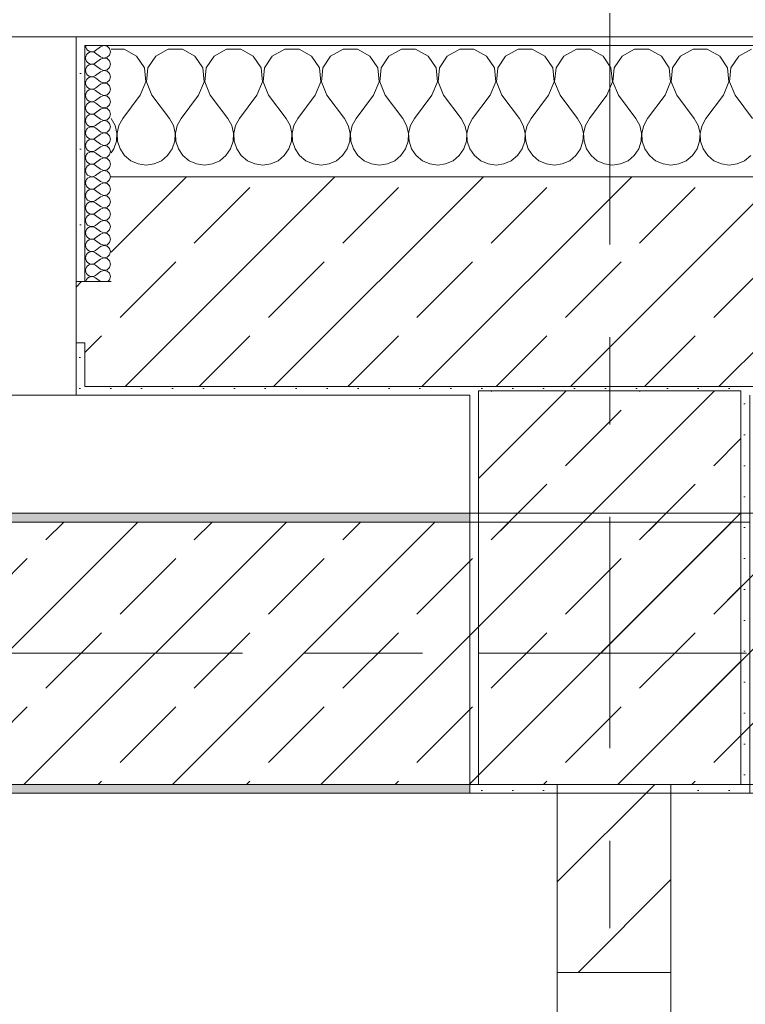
# Model space of a CAD drawing. Header units: metres. Extents: x -3.6 to 84.5, y -11 to 16.8.
# Tile 54 of 256: x 7.055 to 7.885, y 12.748 to 13.875. Entities that reach past the tile are written whole.
import ezdxf

# ---------------------------------------------------------------- set-up
doc = ezdxf.new("R2010")
doc.units = ezdxf.units.M
doc.header["$MEASUREMENT"] = 0
for name, pattern in [('Achse', [0.2, 0.1, -0.05, 0, -0.05]), ('Strichlinie doppelt', [0.546806, 0.264583, -0.105833, 0.070556, -0.105833]), ('Wipeout_Contour', [1, 0, -1])]:
    doc.linetypes.add(name, pattern=pattern)
for name, color, linetype in [('451 - Universal.Achsen Raster', 7, 'Continuous'), ('604 - Struktur.Wand Aussen', 7, 'Continuous'), ('605 - Struktur.Wand Innen', 7, 'Continuous'), ('607 - Struktur.Stütze', 7, 'Continuous'), ('608 - Struktur.Träger', 7, 'Continuous')]:
    doc.layers.add(name, color=color, linetype=linetype)
pattern_1 = [(45, (0, 0), (-0.0848528, 0.0848528), []), (45, (-0.04243, 0.04243), (-0.0848528, 0.0848528), [0.09, -0.03])]
pattern_2 = [(45, (0, 0), (-0.01767767, 0.01767767), [0, -0.025])]
pattern_3 = [(0, (0, 0), (0, 0.08660254), [0, -0.05]), (0, (0.025, 0.0433), (0, 0.08660254), [0, -0.05])]

# ---------------------------------------------------------------- blocks, each defined once
blk = doc.blocks.new('*X34')
at = {"layer": '604 - Struktur.Wand Aussen', "color": 7, "linetype": 'Continuous', "lineweight": 5}
for p, q in [((7.1748, 13.8407), (7.16, 13.8407)), ((7.1891, 13.833), (7.1748, 13.8407)), ((7.2252, 13.8407), (7.2109, 13.833)), ((7.2415, 13.8407), (7.2252, 13.8407)), ((7.2558, 13.833), (7.2415, 13.8407)), ((7.2919, 13.8407), (7.2776, 13.833)), ((7.3081, 13.8407), (7.2919, 13.8407)), ((7.3224, 13.833), (7.3081, 13.8407)), ((7.3585, 13.8407), (7.3442, 13.833)), ((7.3748, 13.8407), (7.3585, 13.8407)), ((7.3891, 13.833), (7.3748, 13.8407)), ((7.4252, 13.8407), (7.4109, 13.833)), ((7.4415, 13.8407), (7.4252, 13.8407)), ((7.4558, 13.833), (7.4415, 13.8407)), ((7.4919, 13.8407), (7.4776, 13.833)), ((7.5081, 13.8407), (7.4919, 13.8407)), ((7.5224, 13.833), (7.5081, 13.8407)), ((7.5585, 13.8407), (7.5442, 13.833)), ((7.5748, 13.8407), (7.5585, 13.8407)), ((7.5891, 13.833), (7.5748, 13.8407)), ((7.6252, 13.8407), (7.6109, 13.833)), ((7.6415, 13.8407), (7.6252, 13.8407)), ((7.6558, 13.833), (7.6415, 13.8407)), ((7.6919, 13.8407), (7.6776, 13.833)), ((7.7081, 13.8407), (7.6919, 13.8407)), ((7.7224, 13.833), (7.7081, 13.8407)), ((7.7585, 13.8407), (7.7442, 13.833)), ((7.7748, 13.8407), (7.7585, 13.8407)), ((7.7891, 13.833), (7.7748, 13.8407)), ((7.8252, 13.8407), (7.8109, 13.833)), ((7.8415, 13.8407), (7.8252, 13.8407)), ((7.8558, 13.833), (7.8415, 13.8407)), ((7.8919, 13.8407), (7.8776, 13.833)), ((7.1981, 13.8195), (7.1891, 13.833)), ((7.2109, 13.833), (7.2019, 13.8195)), ((7.2648, 13.8195), (7.2558, 13.833)), ((7.2776, 13.833), (7.2686, 13.8195)), ((7.3314, 13.8195), (7.3224, 13.833)), ((7.3442, 13.833), (7.3352, 13.8195)), ((7.3981, 13.8195), (7.3891, 13.833)), ((7.4109, 13.833), (7.4019, 13.8195)), ((7.4648, 13.8195), (7.4558, 13.833)), ((7.4776, 13.833), (7.4686, 13.8195)), ((7.5314, 13.8195), (7.5224, 13.833)), ((7.5442, 13.833), (7.5352, 13.8195)), ((7.5981, 13.8195), (7.5891, 13.833)), ((7.6109, 13.833), (7.6019, 13.8195)), ((7.6648, 13.8195), (7.6558, 13.833)), ((7.6776, 13.833), (7.6686, 13.8195)), ((7.7314, 13.8195), (7.7224, 13.833)), ((7.7442, 13.833), (7.7352, 13.8195)), ((7.7981, 13.8195), (7.7891, 13.833)), ((7.8109, 13.833), (7.8019, 13.8195)), ((7.8648, 13.8195), (7.8558, 13.833)), ((7.8776, 13.833), (7.8686, 13.8195)), ((7.1996, 13.8033), (7.1981, 13.8195)), ((7.2019, 13.8195), (7.2004, 13.8033)), ((7.2663, 13.8033), (7.2648, 13.8195)), ((7.2686, 13.8195), (7.267, 13.8033)), ((7.333, 13.8033), (7.3314, 13.8195)), ((7.3352, 13.8195), (7.3337, 13.8033)), ((7.3996, 13.8033), (7.3981, 13.8195)), ((7.4019, 13.8195), (7.4004, 13.8033)), ((7.4663, 13.8033), (7.4648, 13.8195)), ((7.4686, 13.8195), (7.467, 13.8033)), ((7.533, 13.8033), (7.5314, 13.8195)), ((7.5352, 13.8195), (7.5337, 13.8033)), ((7.5996, 13.8033), (7.5981, 13.8195)), ((7.6019, 13.8195), (7.6004, 13.8033)), ((7.6663, 13.8033), (7.6648, 13.8195)), ((7.6686, 13.8195), (7.667, 13.8033)), ((7.733, 13.8033), (7.7314, 13.8195)), ((7.7352, 13.8195), (7.7337, 13.8033)), ((7.7996, 13.8033), (7.7981, 13.8195)), ((7.8019, 13.8195), (7.8004, 13.8033)), ((7.8663, 13.8033), (7.8648, 13.8195)), ((7.8686, 13.8195), (7.867, 13.8033)), ((7.1933, 13.7883), (7.1996, 13.8033)), ((7.2004, 13.8033), (7.2067, 13.7883)), ((7.26, 13.7883), (7.2663, 13.8033)), ((7.267, 13.8033), (7.2733, 13.7883)), ((7.3267, 13.7883), (7.333, 13.8033)), ((7.3337, 13.8033), (7.34, 13.7883)), ((7.3933, 13.7883), (7.3996, 13.8033)), ((7.4004, 13.8033), (7.4067, 13.7883)), ((7.46, 13.7883), (7.4663, 13.8033)), ((7.467, 13.8033), (7.4733, 13.7883)), ((7.5267, 13.7883), (7.533, 13.8033)), ((7.5337, 13.8033), (7.54, 13.7883)), ((7.5933, 13.7883), (7.5996, 13.8033)), ((7.6004, 13.8033), (7.6067, 13.7883)), ((7.66, 13.7883), (7.6663, 13.8033)), ((7.667, 13.8033), (7.6733, 13.7883)), ((7.7267, 13.7883), (7.733, 13.8033)), ((7.7337, 13.8033), (7.74, 13.7883)), ((7.7933, 13.7883), (7.7996, 13.8033)), ((7.8004, 13.8033), (7.8067, 13.7883)), ((7.86, 13.7883), (7.8663, 13.8033)), ((7.867, 13.8033), (7.8733, 13.7883)), ((7.1933, 13.7883), (7.1733, 13.7617)), ((7.2067, 13.7883), (7.2267, 13.7617)), ((7.26, 13.7883), (7.24, 13.7617)), ((7.2733, 13.7883), (7.2933, 13.7617)), ((7.3267, 13.7883), (7.3067, 13.7617)), ((7.34, 13.7883), (7.36, 13.7617)), ((7.3933, 13.7883), (7.3733, 13.7617)), ((7.4067, 13.7883), (7.4267, 13.7617)), ((7.46, 13.7883), (7.44, 13.7617)), ((7.4733, 13.7883), (7.4933, 13.7617)), ((7.5267, 13.7883), (7.5067, 13.7617)), ((7.54, 13.7883), (7.56, 13.7617)), ((7.5933, 13.7883), (7.5733, 13.7617)), ((7.6067, 13.7883), (7.6267, 13.7617)), ((7.66, 13.7883), (7.64, 13.7617)), ((7.6733, 13.7883), (7.6933, 13.7617)), ((7.7267, 13.7883), (7.7067, 13.7617)), ((7.74, 13.7883), (7.76, 13.7617)), ((7.7933, 13.7883), (7.7733, 13.7617)), ((7.8067, 13.7883), (7.8267, 13.7617)), ((7.86, 13.7883), (7.84, 13.7617)), ((7.8733, 13.7883), (7.8933, 13.7617)), ((7.1645, 13.7536), (7.16, 13.7617)), ((7.1733, 13.7617), (7.1689, 13.7536)), ((7.2311, 13.7536), (7.2267, 13.7617)), ((7.24, 13.7617), (7.2355, 13.7536)), ((7.2978, 13.7536), (7.2933, 13.7617)), ((7.3067, 13.7617), (7.3022, 13.7536)), ((7.3645, 13.7536), (7.36, 13.7617)), ((7.3733, 13.7617), (7.3689, 13.7536)), ((7.4311, 13.7536), (7.4267, 13.7617)), ((7.44, 13.7617), (7.4355, 13.7536)), ((7.4978, 13.7536), (7.4933, 13.7617)), ((7.5067, 13.7617), (7.5022, 13.7536)), ((7.5645, 13.7536), (7.56, 13.7617)), ((7.5733, 13.7617), (7.5689, 13.7536)), ((7.6311, 13.7536), (7.6267, 13.7617)), ((7.64, 13.7617), (7.6355, 13.7536)), ((7.6978, 13.7536), (7.6933, 13.7617)), ((7.7067, 13.7617), (7.7022, 13.7536)), ((7.7645, 13.7536), (7.76, 13.7617)), ((7.7733, 13.7617), (7.7689, 13.7536)), ((7.8311, 13.7536), (7.8267, 13.7617)), ((7.84, 13.7617), (7.8355, 13.7536)), ((7.1665, 13.7447), (7.1645, 13.7536)), ((7.1689, 13.7536), (7.1668, 13.7447)), ((7.2332, 13.7447), (7.2311, 13.7536)), ((7.2355, 13.7536), (7.2335, 13.7447)), ((7.2999, 13.7447), (7.2978, 13.7536)), ((7.3022, 13.7536), (7.3001, 13.7447)), ((7.3665, 13.7447), (7.3645, 13.7536)), ((7.3689, 13.7536), (7.3668, 13.7447)), ((7.4332, 13.7447), (7.4311, 13.7536)), ((7.4355, 13.7536), (7.4335, 13.7447)), ((7.4999, 13.7447), (7.4978, 13.7536)), ((7.5022, 13.7536), (7.5001, 13.7447)), ((7.5665, 13.7447), (7.5645, 13.7536)), ((7.5689, 13.7536), (7.5668, 13.7447)), ((7.6332, 13.7447), (7.6311, 13.7536)), ((7.6355, 13.7536), (7.6335, 13.7447)), ((7.6999, 13.7447), (7.6978, 13.7536)), ((7.7022, 13.7536), (7.7001, 13.7447)), ((7.7665, 13.7447), (7.7645, 13.7536)), ((7.7689, 13.7536), (7.7668, 13.7447)), ((7.8332, 13.7447), (7.8311, 13.7536)), ((7.8355, 13.7536), (7.8335, 13.7447)), ((7.1661, 13.7355), (7.1665, 13.7447)), ((7.1668, 13.7447), (7.1672, 13.7355)), ((7.2328, 13.7355), (7.2332, 13.7447)), ((7.2335, 13.7447), (7.2339, 13.7355)), ((7.2994, 13.7355), (7.2999, 13.7447)), ((7.3001, 13.7447), (7.3006, 13.7355)), ((7.3661, 13.7355), (7.3665, 13.7447)), ((7.3668, 13.7447), (7.3672, 13.7355)), ((7.4328, 13.7355), (7.4332, 13.7447)), ((7.4335, 13.7447), (7.4339, 13.7355)), ((7.4994, 13.7355), (7.4999, 13.7447)), ((7.5001, 13.7447), (7.5006, 13.7355)), ((7.5661, 13.7355), (7.5665, 13.7447)), ((7.5668, 13.7447), (7.5672, 13.7355)), ((7.6328, 13.7355), (7.6332, 13.7447)), ((7.6335, 13.7447), (7.6339, 13.7355)), ((7.6994, 13.7355), (7.6999, 13.7447)), ((7.7001, 13.7447), (7.7006, 13.7355)), ((7.7661, 13.7355), (7.7665, 13.7447)), ((7.7668, 13.7447), (7.7672, 13.7355)), ((7.8328, 13.7355), (7.8332, 13.7447)), ((7.8335, 13.7447), (7.8339, 13.7355)), ((7.1631, 13.7268), (7.1661, 13.7355)), ((7.1672, 13.7355), (7.1702, 13.7268)), ((7.2298, 13.7268), (7.2328, 13.7355)), ((7.2339, 13.7355), (7.2369, 13.7268)), ((7.2965, 13.7268), (7.2994, 13.7355)), ((7.3006, 13.7355), (7.3035, 13.7268)), ((7.3631, 13.7268), (7.3661, 13.7355)), ((7.3672, 13.7355), (7.3702, 13.7268)), ((7.4298, 13.7268), (7.4328, 13.7355)), ((7.4339, 13.7355), (7.4369, 13.7268)), ((7.4965, 13.7268), (7.4994, 13.7355)), ((7.5006, 13.7355), (7.5035, 13.7268)), ((7.5631, 13.7268), (7.5661, 13.7355)), ((7.5672, 13.7355), (7.5702, 13.7268)), ((7.6298, 13.7268), (7.6328, 13.7355)), ((7.6339, 13.7355), (7.6369, 13.7268)), ((7.6965, 13.7268), (7.6994, 13.7355)), ((7.7006, 13.7355), (7.7035, 13.7268)), ((7.7631, 13.7268), (7.7661, 13.7355)), ((7.7672, 13.7355), (7.7702, 13.7268)), ((7.8298, 13.7268), (7.8328, 13.7355)), ((7.8339, 13.7355), (7.8369, 13.7268)), ((7.16, 13.7222), (7.1631, 13.7268)), ((7.1702, 13.7268), (7.1754, 13.7192)), ((7.1754, 13.7192), (7.1825, 13.7133)), ((7.2175, 13.7133), (7.2246, 13.7192)), ((7.2246, 13.7192), (7.2298, 13.7268)), ((7.2369, 13.7268), (7.2421, 13.7192)), ((7.2421, 13.7192), (7.2491, 13.7133)), ((7.2842, 13.7133), (7.2913, 13.7192)), ((7.2913, 13.7192), (7.2965, 13.7268)), ((7.3035, 13.7268), (7.3087, 13.7192)), ((7.3087, 13.7192), (7.3158, 13.7133)), ((7.3509, 13.7133), (7.3579, 13.7192)), ((7.3579, 13.7192), (7.3631, 13.7268)), ((7.3702, 13.7268), (7.3754, 13.7192)), ((7.3754, 13.7192), (7.3825, 13.7133)), ((7.4175, 13.7133), (7.4246, 13.7192)), ((7.4246, 13.7192), (7.4298, 13.7268)), ((7.4369, 13.7268), (7.4421, 13.7192)), ((7.4421, 13.7192), (7.4491, 13.7133)), ((7.4842, 13.7133), (7.4913, 13.7192)), ((7.4913, 13.7192), (7.4965, 13.7268)), ((7.5035, 13.7268), (7.5087, 13.7192)), ((7.5087, 13.7192), (7.5158, 13.7133)), ((7.5509, 13.7133), (7.5579, 13.7192)), ((7.5579, 13.7192), (7.5631, 13.7268)), ((7.5702, 13.7268), (7.5754, 13.7192)), ((7.5754, 13.7192), (7.5825, 13.7133)), ((7.6175, 13.7133), (7.6246, 13.7192)), ((7.6246, 13.7192), (7.6298, 13.7268)), ((7.6369, 13.7268), (7.6421, 13.7192)), ((7.6421, 13.7192), (7.6491, 13.7133)), ((7.6842, 13.7133), (7.6913, 13.7192)), ((7.6913, 13.7192), (7.6965, 13.7268)), ((7.7035, 13.7268), (7.7087, 13.7192)), ((7.7087, 13.7192), (7.7158, 13.7133)), ((7.7509, 13.7133), (7.7579, 13.7192)), ((7.7579, 13.7192), (7.7631, 13.7268)), ((7.7702, 13.7268), (7.7754, 13.7192)), ((7.7754, 13.7192), (7.7825, 13.7133)), ((7.8175, 13.7133), (7.8246, 13.7192)), ((7.8246, 13.7192), (7.8298, 13.7268)), ((7.8369, 13.7268), (7.8421, 13.7192)), ((7.8421, 13.7192), (7.8491, 13.7133)), ((7.8842, 13.7133), (7.8913, 13.7192)), ((7.1825, 13.7133), (7.1909, 13.7096)), ((7.1909, 13.7096), (7.2, 13.7083)), ((7.2, 13.7083), (7.2091, 13.7096)), ((7.2091, 13.7096), (7.2175, 13.7133)), ((7.2491, 13.7133), (7.2576, 13.7096)), ((7.2576, 13.7096), (7.2667, 13.7083)), ((7.2667, 13.7083), (7.2758, 13.7096)), ((7.2758, 13.7096), (7.2842, 13.7133)), ((7.3158, 13.7133), (7.3242, 13.7096)), ((7.3242, 13.7096), (7.3333, 13.7083)), ((7.3333, 13.7083), (7.3424, 13.7096)), ((7.3424, 13.7096), (7.3509, 13.7133)), ((7.3825, 13.7133), (7.3909, 13.7096)), ((7.3909, 13.7096), (7.4, 13.7083)), ((7.4, 13.7083), (7.4091, 13.7096)), ((7.4091, 13.7096), (7.4175, 13.7133)), ((7.4491, 13.7133), (7.4576, 13.7096)), ((7.4576, 13.7096), (7.4667, 13.7083)), ((7.4667, 13.7083), (7.4758, 13.7096)), ((7.4758, 13.7096), (7.4842, 13.7133)), ((7.5158, 13.7133), (7.5242, 13.7096)), ((7.5242, 13.7096), (7.5333, 13.7083)), ((7.5333, 13.7083), (7.5424, 13.7096)), ((7.5424, 13.7096), (7.5509, 13.7133)), ((7.5825, 13.7133), (7.5909, 13.7096)), ((7.5909, 13.7096), (7.6, 13.7083)), ((7.6, 13.7083), (7.6091, 13.7096)), ((7.6091, 13.7096), (7.6175, 13.7133)), ((7.6491, 13.7133), (7.6576, 13.7096)), ((7.6576, 13.7096), (7.6667, 13.7083)), ((7.6667, 13.7083), (7.6758, 13.7096)), ((7.6758, 13.7096), (7.6842, 13.7133)), ((7.7158, 13.7133), (7.7242, 13.7096)), ((7.7242, 13.7096), (7.7333, 13.7083)), ((7.7333, 13.7083), (7.7424, 13.7096)), ((7.7424, 13.7096), (7.7509, 13.7133)), ((7.7825, 13.7133), (7.7909, 13.7096)), ((7.7909, 13.7096), (7.8, 13.7083)), ((7.8, 13.7083), (7.8091, 13.7096)), ((7.8091, 13.7096), (7.8175, 13.7133)), ((7.8491, 13.7133), (7.8576, 13.7096)), ((7.8576, 13.7096), (7.8667, 13.7083)), ((7.8667, 13.7083), (7.8758, 13.7096)), ((7.8758, 13.7096), (7.8842, 13.7133))]:
    blk.add_line(p, q, dxfattribs=at)
blk = doc.blocks.new('*X52')
at = {"layer": '604 - Struktur.Wand Aussen', "color": 7, "linetype": 'Continuous', "lineweight": 5}
for p, q in [((7.1307, 13.845), (7.131, 13.843)), ((7.131, 13.843), (7.1318, 13.8412)), ((7.1318, 13.8412), (7.133, 13.8397)), ((7.133, 13.8397), (7.1347, 13.8386)), ((7.1479, 13.8436), (7.1421, 13.8393)), ((7.1515, 13.845), (7.1479, 13.8436)), ((7.1553, 13.8442), (7.1515, 13.845)), ((7.1582, 13.8416), (7.1553, 13.8442)), ((7.1593, 13.8379), (7.1582, 13.8416)), ((7.131, 13.8327), (7.1307, 13.8307)), ((7.1307, 13.8307), (7.131, 13.8288)), ((7.1318, 13.8345), (7.131, 13.8327)), ((7.131, 13.8288), (7.1318, 13.827)), ((7.133, 13.836), (7.1318, 13.8345)), ((7.1347, 13.8371), (7.133, 13.836)), ((7.1347, 13.8386), (7.1365, 13.838)), ((7.1365, 13.8377), (7.1347, 13.8371)), ((7.1365, 13.838), (7.1385, 13.8379)), ((7.1385, 13.8378), (7.1365, 13.8377)), ((7.1385, 13.8379), (7.1404, 13.8383)), ((7.1404, 13.8374), (7.1385, 13.8378)), ((7.1404, 13.8383), (7.1421, 13.8393)), ((7.1421, 13.8364), (7.1404, 13.8374)), ((7.1479, 13.8321), (7.1421, 13.8364)), ((7.1479, 13.8293), (7.1421, 13.825)), ((7.1479, 13.8321), (7.1515, 13.8307)), ((7.1515, 13.8307), (7.1479, 13.8293)), ((7.1515, 13.8307), (7.1553, 13.8315)), ((7.1553, 13.83), (7.1515, 13.8307)), ((7.1553, 13.8315), (7.1582, 13.8341)), ((7.1582, 13.8273), (7.1553, 13.83)), ((7.1582, 13.8341), (7.1593, 13.8379)), ((7.131, 13.8184), (7.1307, 13.8164)), ((7.1318, 13.8202), (7.131, 13.8184)), ((7.1318, 13.827), (7.133, 13.8254)), ((7.133, 13.8217), (7.1318, 13.8202)), ((7.133, 13.8254), (7.1347, 13.8243)), ((7.1347, 13.8228), (7.133, 13.8217)), ((7.1347, 13.8243), (7.1365, 13.8237)), ((7.1365, 13.8234), (7.1347, 13.8228)), ((7.1365, 13.8237), (7.1385, 13.8236)), ((7.1385, 13.8235), (7.1365, 13.8234)), ((7.1385, 13.8236), (7.1404, 13.824)), ((7.1404, 13.8231), (7.1385, 13.8235)), ((7.1404, 13.824), (7.1421, 13.825)), ((7.1421, 13.8221), (7.1404, 13.8231)), ((7.1479, 13.8179), (7.1421, 13.8221)), ((7.1479, 13.8179), (7.1515, 13.8165)), ((7.1515, 13.8165), (7.1553, 13.8172)), ((7.1553, 13.8172), (7.1582, 13.8198)), ((7.1593, 13.8236), (7.1582, 13.8273)), ((7.1582, 13.8198), (7.1593, 13.8236)), ((7.1307, 13.8164), (7.131, 13.8145)), ((7.131, 13.8145), (7.1318, 13.8127)), ((7.1318, 13.8059), (7.131, 13.8041)), ((7.1318, 13.8127), (7.133, 13.8112)), ((7.133, 13.8074), (7.1318, 13.8059)), ((7.133, 13.8112), (7.1347, 13.81)), ((7.1347, 13.8085), (7.133, 13.8074)), ((7.1347, 13.81), (7.1365, 13.8094)), ((7.1365, 13.8092), (7.1347, 13.8085)), ((7.1365, 13.8094), (7.1385, 13.8093)), ((7.1385, 13.8093), (7.1365, 13.8092)), ((7.1385, 13.8093), (7.1404, 13.8098)), ((7.1404, 13.8088), (7.1385, 13.8093)), ((7.1404, 13.8098), (7.1421, 13.8107)), ((7.1421, 13.8079), (7.1404, 13.8088)), ((7.1479, 13.815), (7.1421, 13.8107)), ((7.1479, 13.8036), (7.1421, 13.8079)), ((7.1515, 13.8164), (7.1479, 13.815)), ((7.1553, 13.8157), (7.1515, 13.8164)), ((7.1582, 13.813), (7.1553, 13.8157)), ((7.1593, 13.8093), (7.1582, 13.813)), ((7.1582, 13.8055), (7.1593, 13.8093)), ((7.131, 13.8041), (7.1307, 13.8021)), ((7.1307, 13.8021), (7.131, 13.8002)), ((7.131, 13.8002), (7.1318, 13.7984)), ((7.1318, 13.7984), (7.133, 13.7969)), ((7.133, 13.7969), (7.1347, 13.7958)), ((7.1347, 13.7958), (7.1365, 13.7951)), ((7.1365, 13.7949), (7.1347, 13.7942)), ((7.1365, 13.7951), (7.1385, 13.795)), ((7.1385, 13.795), (7.1365, 13.7949)), ((7.1385, 13.795), (7.1404, 13.7955)), ((7.1404, 13.7945), (7.1385, 13.795)), ((7.1404, 13.7955), (7.1421, 13.7964)), ((7.1421, 13.7936), (7.1404, 13.7945)), ((7.1479, 13.8007), (7.1421, 13.7964)), ((7.1479, 13.8036), (7.1515, 13.8022)), ((7.1515, 13.8021), (7.1479, 13.8007)), ((7.1515, 13.8022), (7.1553, 13.8029)), ((7.1553, 13.8014), (7.1515, 13.8021)), ((7.1553, 13.8029), (7.1582, 13.8055)), ((7.1582, 13.7988), (7.1553, 13.8014)), ((7.1593, 13.795), (7.1582, 13.7988)), ((7.1582, 13.7912), (7.1593, 13.795)), ((7.131, 13.7898), (7.1307, 13.7879)), ((7.1307, 13.7879), (7.131, 13.7859)), ((7.1318, 13.7916), (7.131, 13.7898)), ((7.131, 13.7859), (7.1318, 13.7841)), ((7.133, 13.7931), (7.1318, 13.7916)), ((7.1318, 13.7841), (7.133, 13.7826)), ((7.1347, 13.7942), (7.133, 13.7931)), ((7.1479, 13.7893), (7.1421, 13.7936)), ((7.1479, 13.7864), (7.1421, 13.7821)), ((7.1479, 13.7893), (7.1515, 13.7879)), ((7.1515, 13.7878), (7.1479, 13.7864)), ((7.1515, 13.7879), (7.1553, 13.7886)), ((7.1553, 13.7871), (7.1515, 13.7878)), ((7.1553, 13.7886), (7.1582, 13.7912)), ((7.1582, 13.7845), (7.1553, 13.7871)), ((7.1593, 13.7807), (7.1582, 13.7845)), ((7.131, 13.7755), (7.1307, 13.7736)), ((7.1307, 13.7736), (7.131, 13.7716)), ((7.1318, 13.7773), (7.131, 13.7755)), ((7.133, 13.7788), (7.1318, 13.7773)), ((7.133, 13.7826), (7.1347, 13.7815)), ((7.1347, 13.78), (7.133, 13.7788)), ((7.1347, 13.7815), (7.1365, 13.7808)), ((7.1365, 13.7806), (7.1347, 13.78)), ((7.1365, 13.7808), (7.1385, 13.7807)), ((7.1385, 13.7807), (7.1365, 13.7806)), ((7.1385, 13.7807), (7.1404, 13.7812)), ((7.1404, 13.7802), (7.1385, 13.7807)), ((7.1404, 13.7812), (7.1421, 13.7821)), ((7.1421, 13.7793), (7.1404, 13.7802)), ((7.1479, 13.775), (7.1421, 13.7793)), ((7.1479, 13.7721), (7.1421, 13.7679)), ((7.1479, 13.775), (7.1515, 13.7736)), ((7.1515, 13.7735), (7.1479, 13.7721)), ((7.1515, 13.7736), (7.1553, 13.7743)), ((7.1553, 13.7728), (7.1515, 13.7735)), ((7.1553, 13.7743), (7.1582, 13.777)), ((7.1582, 13.7702), (7.1553, 13.7728)), ((7.1582, 13.777), (7.1593, 13.7807)), ((7.131, 13.7612), (7.1307, 13.7593)), ((7.131, 13.7716), (7.1318, 13.7698)), ((7.1318, 13.763), (7.131, 13.7612)), ((7.1318, 13.7698), (7.133, 13.7683)), ((7.133, 13.7646), (7.1318, 13.763)), ((7.133, 13.7683), (7.1347, 13.7672)), ((7.1347, 13.7657), (7.133, 13.7646)), ((7.1347, 13.7672), (7.1365, 13.7666)), ((7.1365, 13.7663), (7.1347, 13.7657)), ((7.1365, 13.7666), (7.1385, 13.7665)), ((7.1385, 13.7664), (7.1365, 13.7663)), ((7.1385, 13.7665), (7.1404, 13.7669)), ((7.1404, 13.766), (7.1385, 13.7664)), ((7.1404, 13.7669), (7.1421, 13.7679)), ((7.1421, 13.765), (7.1404, 13.766)), ((7.1479, 13.7607), (7.1421, 13.765)), ((7.1553, 13.76), (7.1582, 13.7627)), ((7.1593, 13.7664), (7.1582, 13.7702)), ((7.1582, 13.7627), (7.1593, 13.7664)), ((7.1307, 13.7593), (7.131, 13.7573)), ((7.131, 13.7573), (7.1318, 13.7555)), ((7.1318, 13.7555), (7.133, 13.754)), ((7.133, 13.7503), (7.1318, 13.7488)), ((7.133, 13.754), (7.1347, 13.7529)), ((7.1347, 13.7514), (7.133, 13.7503)), ((7.1347, 13.7529), (7.1365, 13.7523)), ((7.1365, 13.752), (7.1347, 13.7514)), ((7.1365, 13.7523), (7.1385, 13.7522)), ((7.1385, 13.7521), (7.1365, 13.752)), ((7.1385, 13.7522), (7.1404, 13.7526)), ((7.1404, 13.7517), (7.1385, 13.7521)), ((7.1404, 13.7526), (7.1421, 13.7536)), ((7.1421, 13.7507), (7.1404, 13.7517)), ((7.1479, 13.7579), (7.1421, 13.7536)), ((7.1479, 13.7464), (7.1421, 13.7507)), ((7.1479, 13.7607), (7.1515, 13.7593)), ((7.1515, 13.7593), (7.1479, 13.7579)), ((7.1515, 13.7593), (7.1553, 13.76)), ((7.1553, 13.7585), (7.1515, 13.7593)), ((7.1582, 13.7559), (7.1553, 13.7585)), ((7.1593, 13.7521), (7.1582, 13.7559)), ((7.1582, 13.7484), (7.1593, 13.7521)), ((7.131, 13.747), (7.1307, 13.745)), ((7.1307, 13.745), (7.131, 13.743)), ((7.1318, 13.7488), (7.131, 13.747)), ((7.131, 13.743), (7.1318, 13.7412)), ((7.1318, 13.7412), (7.133, 13.7397)), ((7.133, 13.7397), (7.1347, 13.7386)), ((7.1347, 13.7386), (7.1365, 13.738)), ((7.1385, 13.7379), (7.1404, 13.7383)), ((7.1404, 13.7383), (7.1421, 13.7393)), ((7.1479, 13.7436), (7.1421, 13.7393)), ((7.1479, 13.7464), (7.1515, 13.745)), ((7.1515, 13.745), (7.1479, 13.7436)), ((7.1515, 13.745), (7.1553, 13.7458)), ((7.1553, 13.7442), (7.1515, 13.745)), ((7.1553, 13.7458), (7.1582, 13.7484)), ((7.1582, 13.7416), (7.1553, 13.7442)), ((7.1593, 13.7379), (7.1582, 13.7416)), ((7.131, 13.7327), (7.1307, 13.7307)), ((7.1307, 13.7307), (7.131, 13.7288)), ((7.1318, 13.7345), (7.131, 13.7327)), ((7.131, 13.7288), (7.1318, 13.727)), ((7.133, 13.736), (7.1318, 13.7345)), ((7.1318, 13.727), (7.133, 13.7254)), ((7.1347, 13.7371), (7.133, 13.736)), ((7.1365, 13.7377), (7.1347, 13.7371)), ((7.1365, 13.738), (7.1385, 13.7379)), ((7.1385, 13.7378), (7.1365, 13.7377)), ((7.1404, 13.7374), (7.1385, 13.7378)), ((7.1421, 13.7364), (7.1404, 13.7374)), ((7.1479, 13.7321), (7.1421, 13.7364)), ((7.1479, 13.7293), (7.1421, 13.725)), ((7.1479, 13.7321), (7.1515, 13.7307)), ((7.1515, 13.7307), (7.1479, 13.7293)), ((7.1515, 13.7307), (7.1553, 13.7315)), ((7.1553, 13.73), (7.1515, 13.7307)), ((7.1553, 13.7315), (7.1582, 13.7341)), ((7.1582, 13.7273), (7.1553, 13.73)), ((7.1582, 13.7341), (7.1593, 13.7379)), ((7.1593, 13.7236), (7.1582, 13.7273)), ((7.131, 13.7184), (7.1307, 13.7164)), ((7.1307, 13.7164), (7.131, 13.7145)), ((7.1318, 13.7202), (7.131, 13.7184)), ((7.133, 13.7217), (7.1318, 13.7202)), ((7.133, 13.7254), (7.1347, 13.7243)), ((7.1347, 13.7228), (7.133, 13.7217)), ((7.1347, 13.7243), (7.1365, 13.7237)), ((7.1365, 13.7234), (7.1347, 13.7228)), ((7.1365, 13.7237), (7.1385, 13.7236)), ((7.1385, 13.7235), (7.1365, 13.7234)), ((7.1385, 13.7236), (7.1404, 13.724)), ((7.1404, 13.7231), (7.1385, 13.7235)), ((7.1404, 13.724), (7.1421, 13.725)), ((7.1421, 13.7221), (7.1404, 13.7231)), ((7.1479, 13.7179), (7.1421, 13.7221)), ((7.1479, 13.7179), (7.1515, 13.7165)), ((7.1515, 13.7164), (7.1479, 13.715)), ((7.1515, 13.7165), (7.1553, 13.7172)), ((7.1553, 13.7157), (7.1515, 13.7164)), ((7.1553, 13.7172), (7.1582, 13.7198)), ((7.1582, 13.713), (7.1553, 13.7157)), ((7.1582, 13.7198), (7.1593, 13.7236)), ((7.131, 13.7145), (7.1318, 13.7127)), ((7.1318, 13.7059), (7.131, 13.7041)), ((7.1318, 13.7127), (7.133, 13.7112)), ((7.133, 13.7074), (7.1318, 13.7059)), ((7.133, 13.7112), (7.1347, 13.71)), ((7.1347, 13.7085), (7.133, 13.7074)), ((7.1347, 13.71), (7.1365, 13.7094)), ((7.1365, 13.7092), (7.1347, 13.7085)), ((7.1365, 13.7094), (7.1385, 13.7093)), ((7.1385, 13.7093), (7.1365, 13.7092)), ((7.1385, 13.7093), (7.1404, 13.7098)), ((7.1404, 13.7088), (7.1385, 13.7093)), ((7.1404, 13.7098), (7.1421, 13.7107)), ((7.1421, 13.7079), (7.1404, 13.7088)), ((7.1479, 13.715), (7.1421, 13.7107)), ((7.1479, 13.7036), (7.1421, 13.7079)), ((7.1553, 13.7029), (7.1582, 13.7055)), ((7.1593, 13.7093), (7.1582, 13.713)), ((7.1582, 13.7055), (7.1593, 13.7093)), ((7.131, 13.7041), (7.1307, 13.7021)), ((7.1307, 13.7021), (7.131, 13.7002)), ((7.131, 13.7002), (7.1318, 13.6984)), ((7.1318, 13.6984), (7.133, 13.6969)), ((7.133, 13.6969), (7.1347, 13.6958)), ((7.1347, 13.6942), (7.133, 13.6931)), ((7.1347, 13.6958), (7.1365, 13.6951)), ((7.1365, 13.6949), (7.1347, 13.6942)), ((7.1365, 13.6951), (7.1385, 13.695)), ((7.1385, 13.695), (7.1365, 13.6949)), ((7.1385, 13.695), (7.1404, 13.6955)), ((7.1404, 13.6945), (7.1385, 13.695)), ((7.1404, 13.6955), (7.1421, 13.6964)), ((7.1421, 13.6936), (7.1404, 13.6945)), ((7.1479, 13.7007), (7.1421, 13.6964)), ((7.1479, 13.6893), (7.1421, 13.6936)), ((7.1479, 13.7036), (7.1515, 13.7022)), ((7.1515, 13.7021), (7.1479, 13.7007)), ((7.1515, 13.7022), (7.1553, 13.7029)), ((7.1553, 13.7014), (7.1515, 13.7021)), ((7.1582, 13.6988), (7.1553, 13.7014)), ((7.1593, 13.695), (7.1582, 13.6988)), ((7.1582, 13.6912), (7.1593, 13.695)), ((7.131, 13.6898), (7.1307, 13.6879)), ((7.1307, 13.6879), (7.131, 13.6859)), ((7.1318, 13.6916), (7.131, 13.6898)), ((7.131, 13.6859), (7.1318, 13.6841)), ((7.133, 13.6931), (7.1318, 13.6916)), ((7.1318, 13.6841), (7.133, 13.6826)), ((7.133, 13.6826), (7.1347, 13.6815)), ((7.1404, 13.6812), (7.1421, 13.6821)), ((7.1479, 13.6864), (7.1421, 13.6821)), ((7.1479, 13.6893), (7.1515, 13.6879)), ((7.1515, 13.6878), (7.1479, 13.6864)), ((7.1515, 13.6879), (7.1553, 13.6886)), ((7.1553, 13.6871), (7.1515, 13.6878)), ((7.1553, 13.6886), (7.1582, 13.6912)), ((7.1582, 13.6845), (7.1553, 13.6871)), ((7.1593, 13.6807), (7.1582, 13.6845)), ((7.131, 13.6755), (7.1307, 13.6736)), ((7.1307, 13.6736), (7.131, 13.6716)), ((7.1318, 13.6773), (7.131, 13.6755)), ((7.131, 13.6716), (7.1318, 13.6698)), ((7.133, 13.6788), (7.1318, 13.6773)), ((7.1347, 13.68), (7.133, 13.6788)), ((7.1347, 13.6815), (7.1365, 13.6808)), ((7.1365, 13.6806), (7.1347, 13.68)), ((7.1365, 13.6808), (7.1385, 13.6807)), ((7.1385, 13.6807), (7.1365, 13.6806)), ((7.1385, 13.6807), (7.1404, 13.6812)), ((7.1404, 13.6802), (7.1385, 13.6807)), ((7.1421, 13.6793), (7.1404, 13.6802)), ((7.1479, 13.675), (7.1421, 13.6793)), ((7.1479, 13.6721), (7.1421, 13.6679)), ((7.1479, 13.675), (7.1515, 13.6736)), ((7.1515, 13.6735), (7.1479, 13.6721)), ((7.1515, 13.6736), (7.1553, 13.6743)), ((7.1553, 13.6728), (7.1515, 13.6735)), ((7.1553, 13.6743), (7.1582, 13.677)), ((7.1582, 13.6702), (7.1553, 13.6728)), ((7.1582, 13.677), (7.1593, 13.6807)), ((7.131, 13.6612), (7.1307, 13.6593)), ((7.1318, 13.663), (7.131, 13.6612)), ((7.1318, 13.6698), (7.133, 13.6683)), ((7.133, 13.6646), (7.1318, 13.663)), ((7.133, 13.6683), (7.1347, 13.6672)), ((7.1347, 13.6657), (7.133, 13.6646)), ((7.1347, 13.6672), (7.1365, 13.6666)), ((7.1365, 13.6663), (7.1347, 13.6657)), ((7.1365, 13.6666), (7.1385, 13.6665)), ((7.1385, 13.6664), (7.1365, 13.6663)), ((7.1385, 13.6665), (7.1404, 13.6669)), ((7.1404, 13.666), (7.1385, 13.6664)), ((7.1404, 13.6669), (7.1421, 13.6679)), ((7.1421, 13.665), (7.1404, 13.666)), ((7.1479, 13.6607), (7.1421, 13.665)), ((7.1479, 13.6607), (7.1515, 13.6593)), ((7.1515, 13.6593), (7.1553, 13.66)), ((7.1553, 13.66), (7.1582, 13.6627)), ((7.1593, 13.6664), (7.1582, 13.6702)), ((7.1582, 13.6627), (7.1593, 13.6664)), ((7.1307, 13.6593), (7.131, 13.6573)), ((7.131, 13.6573), (7.1318, 13.6555)), ((7.1318, 13.6488), (7.131, 13.647)), ((7.1318, 13.6555), (7.133, 13.654)), ((7.133, 13.6503), (7.1318, 13.6488)), ((7.133, 13.654), (7.1347, 13.6529)), ((7.1347, 13.6514), (7.133, 13.6503)), ((7.1347, 13.6529), (7.1365, 13.6523)), ((7.1365, 13.652), (7.1347, 13.6514)), ((7.1365, 13.6523), (7.1385, 13.6522)), ((7.1385, 13.6521), (7.1365, 13.652)), ((7.1385, 13.6522), (7.1404, 13.6526)), ((7.1404, 13.6517), (7.1385, 13.6521)), ((7.1404, 13.6526), (7.1421, 13.6536)), ((7.1421, 13.6507), (7.1404, 13.6517)), ((7.1479, 13.6579), (7.1421, 13.6536)), ((7.1479, 13.6464), (7.1421, 13.6507)), ((7.1515, 13.6593), (7.1479, 13.6579)), ((7.1553, 13.6585), (7.1515, 13.6593)), ((7.1582, 13.6559), (7.1553, 13.6585)), ((7.1553, 13.6458), (7.1582, 13.6484)), ((7.1593, 13.6521), (7.1582, 13.6559)), ((7.1582, 13.6484), (7.1593, 13.6521)), ((7.131, 13.647), (7.1307, 13.645)), ((7.1307, 13.645), (7.131, 13.643)), ((7.131, 13.643), (7.1318, 13.6412)), ((7.1318, 13.6412), (7.133, 13.6397)), ((7.133, 13.6397), (7.1347, 13.6386)), ((7.1347, 13.6371), (7.133, 13.636)), ((7.1347, 13.6386), (7.1365, 13.638)), ((7.1365, 13.6377), (7.1347, 13.6371)), ((7.1365, 13.638), (7.1385, 13.6379)), ((7.1385, 13.6378), (7.1365, 13.6377)), ((7.1385, 13.6379), (7.1404, 13.6383)), ((7.1404, 13.6374), (7.1385, 13.6378)), ((7.1404, 13.6383), (7.1421, 13.6393)), ((7.1421, 13.6364), (7.1404, 13.6374)), ((7.1479, 13.6436), (7.1421, 13.6393)), ((7.1479, 13.6464), (7.1515, 13.645)), ((7.1515, 13.645), (7.1479, 13.6436)), ((7.1515, 13.645), (7.1553, 13.6458)), ((7.1553, 13.6442), (7.1515, 13.645)), ((7.1582, 13.6416), (7.1553, 13.6442)), ((7.1593, 13.6379), (7.1582, 13.6416)), ((7.1582, 13.6341), (7.1593, 13.6379)), ((7.131, 13.6327), (7.1307, 13.6307)), ((7.1307, 13.6307), (7.131, 13.6288)), ((7.1318, 13.6345), (7.131, 13.6327)), ((7.131, 13.6288), (7.1318, 13.627)), ((7.133, 13.636), (7.1318, 13.6345)), ((7.1318, 13.627), (7.133, 13.6254)), ((7.1479, 13.6321), (7.1421, 13.6364)), ((7.1479, 13.6293), (7.1421, 13.625)), ((7.1479, 13.6321), (7.1515, 13.6307)), ((7.1515, 13.6307), (7.1479, 13.6293)), ((7.1515, 13.6307), (7.1553, 13.6315)), ((7.1553, 13.63), (7.1515, 13.6307)), ((7.1553, 13.6315), (7.1582, 13.6341)), ((7.1582, 13.6273), (7.1553, 13.63)), ((7.1593, 13.6236), (7.1582, 13.6273)), ((7.131, 13.6184), (7.1307, 13.6164)), ((7.1307, 13.6164), (7.131, 13.6145)), ((7.1318, 13.6202), (7.131, 13.6184)), ((7.131, 13.6145), (7.1318, 13.6127)), ((7.133, 13.6217), (7.1318, 13.6202)), ((7.133, 13.6254), (7.1347, 13.6243)), ((7.1347, 13.6228), (7.133, 13.6217)), ((7.1347, 13.6243), (7.1365, 13.6237)), ((7.1365, 13.6234), (7.1347, 13.6228)), ((7.1365, 13.6237), (7.1385, 13.6236)), ((7.1385, 13.6235), (7.1365, 13.6234)), ((7.1385, 13.6236), (7.1404, 13.624)), ((7.1404, 13.6231), (7.1385, 13.6235)), ((7.1404, 13.624), (7.1421, 13.625)), ((7.1421, 13.6221), (7.1404, 13.6231)), ((7.1479, 13.6179), (7.1421, 13.6221)), ((7.1479, 13.615), (7.1421, 13.6107)), ((7.1479, 13.6179), (7.1515, 13.6165)), ((7.1515, 13.6164), (7.1479, 13.615)), ((7.1515, 13.6165), (7.1553, 13.6172)), ((7.1553, 13.6157), (7.1515, 13.6164)), ((7.1553, 13.6172), (7.1582, 13.6198)), ((7.1582, 13.613), (7.1553, 13.6157)), ((7.1582, 13.6198), (7.1593, 13.6236)), ((7.131, 13.6041), (7.1307, 13.6021)), ((7.1318, 13.6059), (7.131, 13.6041)), ((7.1318, 13.6127), (7.133, 13.6112)), ((7.133, 13.6074), (7.1318, 13.6059)), ((7.133, 13.6112), (7.1347, 13.61)), ((7.1347, 13.6085), (7.133, 13.6074)), ((7.1347, 13.61), (7.1365, 13.6094)), ((7.1365, 13.6092), (7.1347, 13.6085)), ((7.1365, 13.6094), (7.1385, 13.6093)), ((7.1385, 13.6093), (7.1365, 13.6092)), ((7.1385, 13.6093), (7.1404, 13.6098)), ((7.1404, 13.6088), (7.1385, 13.6093)), ((7.1404, 13.6098), (7.1421, 13.6107)), ((7.1421, 13.6079), (7.1404, 13.6088)), ((7.1479, 13.6036), (7.1421, 13.6079)), ((7.1479, 13.6036), (7.1515, 13.6022)), ((7.1553, 13.6029), (7.1582, 13.6055)), ((7.1593, 13.6093), (7.1582, 13.613)), ((7.1582, 13.6055), (7.1593, 13.6093)), ((7.1307, 13.6021), (7.131, 13.6002)), ((7.131, 13.6002), (7.1318, 13.5984)), ((7.1318, 13.5984), (7.133, 13.5969)), ((7.133, 13.5931), (7.1318, 13.5916)), ((7.133, 13.5969), (7.1347, 13.5958)), ((7.1347, 13.5942), (7.133, 13.5931)), ((7.1347, 13.5958), (7.1365, 13.5951)), ((7.1365, 13.5949), (7.1347, 13.5942)), ((7.1365, 13.5951), (7.1385, 13.595)), ((7.1385, 13.595), (7.1365, 13.5949)), ((7.1385, 13.595), (7.1404, 13.5955)), ((7.1404, 13.5945), (7.1385, 13.595)), ((7.1404, 13.5955), (7.1421, 13.5964)), ((7.1421, 13.5936), (7.1404, 13.5945)), ((7.1479, 13.6007), (7.1421, 13.5964)), ((7.1479, 13.5893), (7.1421, 13.5936)), ((7.1515, 13.6021), (7.1479, 13.6007)), ((7.1515, 13.6022), (7.1553, 13.6029)), ((7.1553, 13.6014), (7.1515, 13.6021)), ((7.1582, 13.5988), (7.1553, 13.6014)), ((7.1593, 13.595), (7.1582, 13.5988)), ((7.1582, 13.5912), (7.1593, 13.595)), ((7.131, 13.5898), (7.1307, 13.5879)), ((7.1307, 13.5879), (7.131, 13.5859)), ((7.1318, 13.5916), (7.131, 13.5898)), ((7.131, 13.5859), (7.1318, 13.5841)), ((7.1318, 13.5841), (7.133, 13.5826)), ((7.133, 13.5826), (7.1347, 13.5815)), ((7.1347, 13.5815), (7.1365, 13.5808)), ((7.1365, 13.5806), (7.1347, 13.58)), ((7.1365, 13.5808), (7.1385, 13.5807)), ((7.1385, 13.5807), (7.1365, 13.5806)), ((7.1385, 13.5807), (7.1404, 13.5812)), ((7.1404, 13.5802), (7.1385, 13.5807)), ((7.1404, 13.5812), (7.1421, 13.5821)), ((7.1479, 13.5864), (7.1421, 13.5821)), ((7.1479, 13.5893), (7.1515, 13.5879)), ((7.1515, 13.5878), (7.1479, 13.5864)), ((7.1515, 13.5879), (7.1553, 13.5886)), ((7.1553, 13.5871), (7.1515, 13.5878)), ((7.1553, 13.5886), (7.1582, 13.5912)), ((7.1582, 13.5845), (7.1553, 13.5871)), ((7.1593, 13.5807), (7.1582, 13.5845)), ((7.1582, 13.577), (7.1593, 13.5807)), ((7.131, 13.5755), (7.1309, 13.575)), ((7.1318, 13.5773), (7.131, 13.5755)), ((7.133, 13.5788), (7.1318, 13.5773)), ((7.1347, 13.58), (7.133, 13.5788)), ((7.1421, 13.5793), (7.1404, 13.5802)), ((7.1479, 13.575), (7.1421, 13.5793)), ((7.1561, 13.575), (7.1582, 13.577))]:
    blk.add_line(p, q, dxfattribs=at)

msp = doc.modelspace()

# ---------------------------------------------------------------- hatches: boundary and pattern name
at = {"layer": '604 - Struktur.Wand Aussen', "linetype": 'Continuous', "lineweight": 0, "true_color": 0x000000}
h = msp.add_hatch(dxfattribs=at)
h.set_pattern_fill('Verputz_0001', color=18, style=0, pattern_type=2)
h.set_pattern_definition(pattern_3)
h.paths.add_polyline_path([(7.13, 13.855), (7.12, 13.855), (7.12, 13.575), (7.13, 13.575)])
h = msp.add_hatch(dxfattribs=at)
h.set_pattern_fill('Verputz_0001', color=18, style=0, pattern_type=2)
h.set_pattern_definition(pattern_3)
h.paths.add_polyline_path([(7.13, 13.855), (7.13, 13.845), (8.31, 13.845), (8.31, 13.855)])
h = msp.add_hatch(dxfattribs=at)
h.set_pattern_fill('Beton__Stahlbeton_0001', color=18, style=0, pattern_type=2)
h.set_pattern_definition(pattern_1)
h.paths.add_polyline_path([(7.12, 13.505), (7.13, 13.505), (7.13, 13.455), (8.31, 13.455), (8.31, 13.505), (8.32, 13.505), (8.32, 13.575), (8.31, 13.575), (8.28, 13.575), (8.28, 13.695), (7.16, 13.695), (7.16, 13.575), (7.13, 13.575), (7.12, 13.575)])
h = msp.add_hatch(dxfattribs=at)
h.set_pattern_fill('Gips_0001', color=18, style=0, pattern_type=2)
h.set_pattern_definition(pattern_2)
h.paths.add_polyline_path([(7.13, 13.445), (7.13, 13.505), (7.12, 13.505), (7.12, 13.445)])
h = msp.add_hatch(dxfattribs=at)
h.set_pattern_fill('Gips_0001', color=18, style=0, pattern_type=2)
h.set_pattern_definition(pattern_2)
h.paths.add_polyline_path([(7.13, 13.445), (7.57, 13.445), (7.57, 13.455), (7.13, 13.455)])
at = {"layer": '607 - Struktur.Stütze', "linetype": 'Continuous', "lineweight": 0, "true_color": 0x000000}
h = msp.add_hatch(dxfattribs=at)
h.set_pattern_fill('Gips_0001', color=18, style=0, pattern_type=2)
h.set_pattern_definition(pattern_2)
h.paths.add_polyline_path([(7.57, 13.445), (7.58, 13.445), (7.58, 13.45), (7.88, 13.45), (7.88, 13.445), (7.89, 13.445), (7.89, 13.455), (7.57, 13.455)])
h = msp.add_hatch(dxfattribs=at)
h.set_pattern_fill('Beton__Stahlbeton_0001', color=18, style=0, pattern_type=2)
h.set_pattern_definition(pattern_1)
h.paths.add_polyline_path([(7.58, 13), (7.88, 13), (7.88, 13.45), (7.58, 13.45)])
h = msp.add_hatch(dxfattribs=at)
h.set_pattern_fill('Gips_0001', color=18, style=0, pattern_type=2)
h.set_pattern_definition(pattern_2)
h.paths.add_polyline_path([(7.57, 13.445), (7.57, 12.99), (7.67, 12.99), (7.67, 13), (7.58, 13), (7.58, 13.445)])
h = msp.add_hatch(dxfattribs=at)
h.set_pattern_fill('Gips_0001', color=18, style=0, pattern_type=2)
h.set_pattern_definition(pattern_2)
h.paths.add_polyline_path([(7.88, 13), (7.8, 13), (7.8, 12.99), (7.89, 12.99), (7.89, 13.445), (7.88, 13.445)])
at = {"layer": '608 - Struktur.Träger', "linetype": 'Continuous', "lineweight": 0, "true_color": 0x000000}
h = msp.add_hatch(dxfattribs=at)
h.set_pattern_fill('Gips_0001', color=18, style=0, pattern_type=2)
h.set_pattern_definition(pattern_2)
h.paths.add_polyline_path([(4.29, 13.3), (7.57, 13.3), (7.57, 13.31), (4.29, 13.31)])
h = msp.add_hatch(dxfattribs=at)
h.set_pattern_fill('Gips_0001', color=18, style=0, pattern_type=2)
h.set_pattern_definition(pattern_2)
h.paths.add_polyline_path([(4.29, 12.99), (7.57, 12.99), (7.57, 13), (4.29, 13)])

# ---------------------------------------------------------------- linework, layer by layer
at = {"layer": '451 - Universal.Achsen Raster', "color": 160, "linetype": 'Strichlinie doppelt', "lineweight": 9, "true_color": 0x3232ff}
msp.add_line((64.935, 13.15), (-3.175, 13.15), dxfattribs=at)
at = {"layer": '604 - Struktur.Wand Aussen', "color": 7, "linetype": 'Continuous', "lineweight": 13}
for p, q in [((7.12, 13.855), (4.72, 13.855)), ((8.28, 13.695), (7.16, 13.695)), ((7.12, 13.575), (7.12, 13.505)), ((7.13, 13.455), (7.13, 13.505)), ((7.13, 13.455), (8.31, 13.455)), ((4.72, 13.445), (7.12, 13.445))]:
    msp.add_line(p, q, dxfattribs=at)
at = {"layer": '604 - Struktur.Wand Aussen', "color": 7, "linetype": 'Continuous', "lineweight": 5}
for p, q in [((7.12, 13.855), (7.12, 13.845)), ((7.13, 13.855), (7.12, 13.855)), ((7.12, 13.845), (7.12, 13.705)), ((7.16, 13.845), (7.13, 13.845)), ((7.13, 13.575), (7.13, 13.845)), ((7.13, 13.845), (7.13, 13.575)), ((8.28, 13.845), (7.16, 13.845)), ((7.12, 13.705), (7.12, 13.695)), ((7.12, 13.695), (7.12, 13.575)), ((7.13, 13.575), (7.12, 13.575)), ((7.16, 13.575), (7.13, 13.575)), ((7.12, 13.505), (7.12, 13.455)), ((7.13, 13.505), (7.12, 13.505)), ((7.12, 13.455), (7.12, 13.445)), ((7.13, 13.445), (7.12, 13.445))]:
    msp.add_line(p, q, dxfattribs=at)
at = {"layer": '604 - Struktur.Wand Aussen', "color": 7, "linetype": 'Continuous', "lineweight": 5, "flags": 128}
for points in [[(8.31, 13.855), (7.13, 13.855)], [(7.13, 13.445), (7.57, 13.445)]]:
    msp.add_lwpolyline(points, dxfattribs=at)
at = {"layer": '607 - Struktur.Stütze', "color": 7, "linetype": 'Continuous', "lineweight": 13, "flags": 128}
msp.add_lwpolyline([(7.58, 13), (7.88, 13), (7.88, 13.45), (7.58, 13.45)], close=True, dxfattribs=at)
at = {"layer": '607 - Struktur.Stütze', "color": 7, "linetype": 'Continuous', "lineweight": 5, "flags": 128}
for points in [[(7.57, 13.445), (7.57, 12.99), (7.67, 12.99)], [(7.8, 12.99), (7.89, 12.99), (7.89, 13.445)]]:
    msp.add_lwpolyline(points, dxfattribs=at)
at = {"layer": '608 - Struktur.Träger', "color": 7, "linetype": 'Continuous', "lineweight": 13}
for p, q in [((0.38, 13.31), (11.48, 13.31)), ((7.57, 13.3), (4.29, 13.3)), ((7.89, 13.3), (7.57, 13.3))]:
    msp.add_line(p, q, dxfattribs=at)
at = {"layer": '608 - Struktur.Träger', "color": 7, "linetype": 'Continuous', "lineweight": 5}
for p, q in [((7.57, 13.31), (4.29, 13.31)), ((7.57, 13.31), (7.57, 13.3)), ((7.57, 13), (7.57, 12.99)), ((7.57, 12.99), (4.29, 12.99))]:
    msp.add_line(p, q, dxfattribs=at)
at = {"layer": '608 - Struktur.Träger', "color": 7, "linetype": 'Achse', "lineweight": 9}
msp.add_line((0.38, 13.15), (11.48, 13.15), dxfattribs=at)

# ---------------------------------------------------------------- block references
at = {"layer": '604 - Struktur.Wand Aussen', "color": 7, "lineweight": 18}
for name in ['*X52', '*X34']:
    msp.add_blockref(name, (0, 0), dxfattribs=at)

# ---------------------------------------------------------------- next in the draw order: wipeouts: each hides what was drawn before it
at = {"color": 254, "linetype": 'Wipeout_Contour', "lineweight": 0, "ltscale": 60.163331}
msp.add_wipeout([(7.8, 13), (7.67, 13), (7.67, 12.785), (7.8, 12.785)], dxfattribs=at).dxf.layer = '605 - Struktur.Wand Innen'

# ---------------------------------------------------------------- next in the draw order: hatches: boundary and pattern name
at = {"layer": '605 - Struktur.Wand Innen', "linetype": 'Continuous', "lineweight": 0, "true_color": 0x000000}
h = msp.add_hatch(dxfattribs=at)
h.set_pattern_fill('MW_Ziegel_0001', color=18, style=0, pattern_type=2)
h.set_pattern_definition([(45, (0, 0), (-0.0636396, 0.0636396), [])])
h.paths.add_polyline_path([(7.8, 13), (7.67, 13), (7.67, 12.785), (7.8, 12.785)])
at = {"layer": '608 - Struktur.Träger', "linetype": 'Continuous', "lineweight": 0, "true_color": 0x000000}
h = msp.add_hatch(dxfattribs=at)
h.set_pattern_fill('Beton__Stahlbeton_0001', color=18, style=0, pattern_type=2)
h.set_pattern_definition(pattern_1)
h.paths.add_polyline_path([(0.38, 13), (0.69, 13), (3.97, 13), (4.29, 13), (7.57, 13), (7.89, 13), (11.17, 13), (11.48, 13), (11.48, 13.3), (11.17, 13.3), (7.89, 13.3), (7.57, 13.3), (4.29, 13.3), (3.97, 13.3), (0.69, 13.3), (0.38, 13.3)])

# ---------------------------------------------------------------- next in the draw order: linework, layer by layer
at = {"layer": '451 - Universal.Achsen Raster', "color": 160, "linetype": 'Strichlinie doppelt', "lineweight": 9, "true_color": 0x3232ff}
msp.add_line((7.73, -10.585), (7.73, 16.355), dxfattribs=at)
at = {"layer": '605 - Struktur.Wand Innen', "color": 7, "linetype": 'Continuous', "lineweight": 18}
msp.add_line((7.67, 12.785), (7.8, 12.785), dxfattribs=at)
at = {"layer": '605 - Struktur.Wand Innen', "color": 7, "linetype": 'Continuous', "lineweight": 13}
for p, q in [((7.67, 12.785), (7.67, 11.775)), ((7.8, 11.775), (7.8, 12.785))]:
    msp.add_line(p, q, dxfattribs=at)
at = {"layer": '605 - Struktur.Wand Innen', "color": 7, "linetype": 'Continuous', "lineweight": 18, "flags": 128}
for points in [[(7.67, 13), (7.67, 12.785)], [(7.8, 12.785), (7.8, 13)]]:
    msp.add_lwpolyline(points, dxfattribs=at)
at = {"layer": '608 - Struktur.Träger', "color": 7, "linetype": 'Continuous', "lineweight": 13}
msp.add_line((0.38, 12.99), (11.48, 12.99), dxfattribs=at)
at = {"layer": '608 - Struktur.Träger', "color": 7, "linetype": 'Continuous', "lineweight": 13, "flags": 128}
msp.add_lwpolyline([(11.48, 13), (11.17, 13), (7.89, 13), (7.57, 13), (4.29, 13), (3.97, 13), (0.69, 13), (0.38, 13)], dxfattribs=at)

doc.saveas('drawing.dxf')
